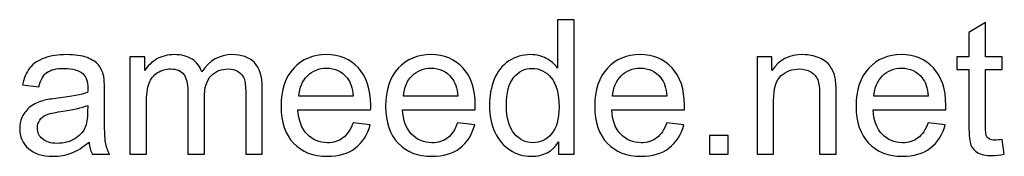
# Model space of a CAD drawing. Header units: millimetres. Extents: x -198 to 278, y -321 to 286.
# Tile 16 of 256: x 153 to 225, y -321 to -311. Entities that reach past the tile are written whole.
import ezdxf

# ---------------------------------------------------------------- set-up
doc = ezdxf.new("R2010")
doc.units = ezdxf.units.MM
doc.header["$MEASUREMENT"] = 0
doc.layers.add('Layer 1', color=7, linetype='Continuous')

msp = doc.modelspace()

# ---------------------------------------------------------------- linework, layer by layer
at = {"layer": 'Layer 1', "color": 250}
for points, knots in [([(192.1395, -321.0745), (192.1395, -321.0745), (192.1395, -320.1751), (192.1395, -320.1751), (191.691, -320.8741), (191.0306, -321.2248), (190.1585, -321.2248), (189.5938, -321.2248), (189.0747, -321.0699), (188.6033, -320.758), (188.1297, -320.4483), (187.7631, -320.0134), (187.5012, -319.4578), (187.2416, -318.8999), (187.1119, -318.2601), (187.1119, -317.536), (187.1119, -316.8301), (187.2303, -316.1903), (187.4648, -315.6142), (187.7016, -315.0404), (188.0545, -314.5986), (188.5259, -314.2935), (188.995, -313.9861), (189.5232, -313.8335), (190.1039, -313.8335), (190.532, -313.8335), (190.9122, -313.9246), (191.2447, -314.1045), (191.5771, -314.2844), (191.8481, -314.5212), (192.0576, -314.8104), (192.0576, -314.8104), (192.0576, -311.2924), (192.0576, -311.2924), (192.0576, -311.2924), (193.2598, -311.2924), (193.2598, -311.2924), (193.2598, -311.2924), (193.2598, -321.0745), (193.2598, -321.0745), (193.2598, -321.0745), (192.1395, -321.0745), (192.1395, -321.0745)], [0, 0, 0, 0, 0.0714286, 0.0714286, 0.0714286, 0.1428571, 0.1428571, 0.1428571, 0.2142857, 0.2142857, 0.2142857, 0.2857143, 0.2857143, 0.2857143, 0.3571429, 0.3571429, 0.3571429, 0.4285714, 0.4285714, 0.4285714, 0.5, 0.5, 0.5, 0.5714286, 0.5714286, 0.5714286, 0.6428571, 0.6428571, 0.6428571, 0.7142857, 0.7142857, 0.7142857, 0.7857143, 0.7857143, 0.7857143, 0.8571429, 0.8571429, 0.8571429, 0.9285714, 0.9285714, 0.9285714, 1, 1, 1, 1]), ([(224.362, -320.002), (224.362, -320.002), (224.5259, -321.0631), (224.5259, -321.0631), (224.1889, -321.1337), (223.8861, -321.1701), (223.6219, -321.1701), (223.187, -321.1701), (222.85, -321.1018), (222.6087, -320.9629), (222.3696, -320.824), (222.2011, -320.6441), (222.1032, -320.4187), (222.0053, -320.1933), (221.9574, -319.7197), (221.9574, -318.9978), (221.9574, -318.9978), (221.9574, -314.9128), (221.9574, -314.9128), (221.9574, -314.9128), (221.0694, -314.9128), (221.0694, -314.9128), (221.0694, -314.9128), (221.0694, -313.9838), (221.0694, -313.9838), (221.0694, -313.9838), (221.9574, -313.9838), (221.9574, -313.9838), (221.9574, -313.9838), (221.9574, -312.2305), (221.9574, -312.2305), (221.9574, -312.2305), (223.1597, -311.5087), (223.1597, -311.5087), (223.1597, -311.5087), (223.1597, -313.9838), (223.1597, -313.9838), (223.1597, -313.9838), (224.362, -313.9838), (224.362, -313.9838), (224.362, -313.9838), (224.362, -314.9128), (224.362, -314.9128), (224.362, -314.9128), (223.1597, -314.9128), (223.1597, -314.9128), (223.1597, -314.9128), (223.1597, -319.0662), (223.1597, -319.0662), (223.1597, -319.41), (223.1802, -319.6309), (223.2235, -319.7288), (223.2645, -319.8267), (223.3328, -319.9041), (223.4284, -319.9633), (223.524, -320.0202), (223.6607, -320.0498), (223.8383, -320.0498), (223.9703, -320.0498), (224.1457, -320.0339), (224.362, -320.002)], [0, 0, 0, 0, 0.05, 0.05, 0.05, 0.1, 0.1, 0.1, 0.15, 0.15, 0.15, 0.2, 0.2, 0.2, 0.25, 0.25, 0.25, 0.3, 0.3, 0.3, 0.35, 0.35, 0.35, 0.4, 0.4, 0.4, 0.45, 0.45, 0.45, 0.5, 0.5, 0.5, 0.55, 0.55, 0.55, 0.6, 0.6, 0.6, 0.65, 0.65, 0.65, 0.7, 0.7, 0.7, 0.75, 0.75, 0.75, 0.8, 0.8, 0.8, 0.85, 0.85, 0.85, 0.9, 0.9, 0.9, 0.95, 0.95, 0.95, 1, 1, 1, 1]), ([(158.0181, -320.1865), (157.5718, -320.5667), (157.1414, -320.8331), (156.7293, -320.9902), (156.3171, -321.1474), (155.8754, -321.2248), (155.4018, -321.2248), (154.623, -321.2248), (154.0242, -321.0358), (153.6052, -320.6555), (153.1862, -320.2775), (152.9767, -319.7925), (152.9767, -319.2028), (152.9767, -318.8567), (153.0564, -318.5402), (153.2136, -318.2533), (153.3729, -317.9663), (153.5802, -317.7386), (153.8352, -317.5656), (154.0925, -317.3925), (154.3794, -317.2605), (154.7005, -317.1717), (154.9373, -317.1102), (155.2948, -317.051), (155.7707, -316.9918), (156.7407, -316.8779), (157.4579, -316.739), (157.9156, -316.5796), (157.9202, -316.4157), (157.9225, -316.3109), (157.9225, -316.2677), (157.9225, -315.7804), (157.8086, -315.4366), (157.5809, -315.2362), (157.2735, -314.9652), (156.8158, -314.8309), (156.2101, -314.8309), (155.6431, -314.8309), (155.2242, -314.9311), (154.9555, -315.1292), (154.6845, -315.3273), (154.4864, -315.6779), (154.3566, -316.1834), (154.3566, -316.1834), (153.1817, -316.0195), (153.1817, -316.0195), (153.2887, -315.5163), (153.464, -315.1087), (153.7099, -314.799), (153.9559, -314.4893), (154.3111, -314.2525), (154.7756, -314.084), (155.2378, -313.9178), (155.7775, -313.8335), (156.3877, -313.8335), (156.9934, -313.8335), (157.4875, -313.9041), (157.8678, -314.0476), (158.2458, -314.191), (158.5259, -314.3686), (158.7035, -314.585), (158.8811, -314.8013), (159.0063, -315.0745), (159.0792, -315.4047), (159.1179, -315.6096), (159.1384, -315.9785), (159.1384, -316.509), (159.1384, -316.509), (159.1384, -318.103), (159.1384, -318.103), (159.1384, -319.2164), (159.1634, -319.92), (159.2135, -320.2183), (159.2614, -320.5166), (159.3615, -320.8013), (159.5073, -321.0745), (159.5073, -321.0745), (158.2503, -321.0745), (158.2503, -321.0745), (158.1297, -320.8217), (158.0522, -320.5257), (158.0181, -320.1865)], [0, 0, 0, 0, 0.037037, 0.037037, 0.037037, 0.0740741, 0.0740741, 0.0740741, 0.1111111, 0.1111111, 0.1111111, 0.1481481, 0.1481481, 0.1481481, 0.1851852, 0.1851852, 0.1851852, 0.2222222, 0.2222222, 0.2222222, 0.2592593, 0.2592593, 0.2592593, 0.2962963, 0.2962963, 0.2962963, 0.3333333, 0.3333333, 0.3333333, 0.3703704, 0.3703704, 0.3703704, 0.4074074, 0.4074074, 0.4074074, 0.4444444, 0.4444444, 0.4444444, 0.4814815, 0.4814815, 0.4814815, 0.5185185, 0.5185185, 0.5185185, 0.5555556, 0.5555556, 0.5555556, 0.5925926, 0.5925926, 0.5925926, 0.6296296, 0.6296296, 0.6296296, 0.6666667, 0.6666667, 0.6666667, 0.7037037, 0.7037037, 0.7037037, 0.7407407, 0.7407407, 0.7407407, 0.7777778, 0.7777778, 0.7777778, 0.8148148, 0.8148148, 0.8148148, 0.8518519, 0.8518519, 0.8518519, 0.8888889, 0.8888889, 0.8888889, 0.9259259, 0.9259259, 0.9259259, 0.962963, 0.962963, 0.962963, 1, 1, 1, 1]), ([(160.9851, -321.0745), (160.9851, -321.0745), (160.9851, -313.9838), (160.9851, -313.9838), (160.9851, -313.9838), (162.0644, -313.9838), (162.0644, -313.9838), (162.0644, -313.9838), (162.0644, -314.9857), (162.0644, -314.9857), (162.2853, -314.6396), (162.5813, -314.3595), (162.9502, -314.15), (163.3191, -313.9383), (163.738, -313.8335), (164.2094, -313.8335), (164.7331, -313.8335), (165.1635, -313.9428), (165.4982, -314.1591), (165.8329, -314.3777), (166.0697, -314.6806), (166.2063, -315.0722), (166.771, -314.2457), (167.502, -313.8335), (168.4037, -313.8335), (169.1096, -313.8335), (169.6538, -314.0271), (170.0318, -314.4165), (170.412, -314.8058), (170.6033, -315.4047), (170.6033, -316.213), (170.6033, -316.213), (170.6033, -321.0745), (170.6033, -321.0745), (170.6033, -321.0745), (169.401, -321.0745), (169.401, -321.0745), (169.401, -321.0745), (169.401, -316.6115), (169.401, -316.6115), (169.401, -316.1333), (169.36, -315.7872), (169.2826, -315.5755), (169.2052, -315.3637), (169.064, -315.1952), (168.8568, -315.0654), (168.6519, -314.9356), (168.4105, -314.8719), (168.135, -314.8719), (167.634, -314.8719), (167.2196, -315.0381), (166.8895, -315.3683), (166.5593, -315.7007), (166.3953, -316.2313), (166.3953, -316.9599), (166.3953, -316.9599), (166.3953, -321.0745), (166.3953, -321.0745), (166.3953, -321.0745), (165.1931, -321.0745), (165.1931, -321.0745), (165.1931, -321.0745), (165.1931, -316.4726), (165.1931, -316.4726), (165.1931, -315.9398), (165.0952, -315.539), (164.8993, -315.2726), (164.7035, -315.0062), (164.3824, -314.8719), (163.9384, -314.8719), (163.6014, -314.8719), (163.2895, -314.9607), (163.0026, -315.1383), (162.7157, -315.3159), (162.5084, -315.5755), (162.3786, -315.9193), (162.2511, -316.2609), (162.1874, -316.755), (162.1874, -317.3994), (162.1874, -317.3994), (162.1874, -321.0745), (162.1874, -321.0745), (162.1874, -321.0745), (160.9851, -321.0745), (160.9851, -321.0745)], [0, 0, 0, 0, 0.0357143, 0.0357143, 0.0357143, 0.0714286, 0.0714286, 0.0714286, 0.1071429, 0.1071429, 0.1071429, 0.1428571, 0.1428571, 0.1428571, 0.1785714, 0.1785714, 0.1785714, 0.2142857, 0.2142857, 0.2142857, 0.25, 0.25, 0.25, 0.2857143, 0.2857143, 0.2857143, 0.3214286, 0.3214286, 0.3214286, 0.3571429, 0.3571429, 0.3571429, 0.3928571, 0.3928571, 0.3928571, 0.4285714, 0.4285714, 0.4285714, 0.4642857, 0.4642857, 0.4642857, 0.5, 0.5, 0.5, 0.5357143, 0.5357143, 0.5357143, 0.5714286, 0.5714286, 0.5714286, 0.6071429, 0.6071429, 0.6071429, 0.6428571, 0.6428571, 0.6428571, 0.6785714, 0.6785714, 0.6785714, 0.7142857, 0.7142857, 0.7142857, 0.75, 0.75, 0.75, 0.7857143, 0.7857143, 0.7857143, 0.8214286, 0.8214286, 0.8214286, 0.8571429, 0.8571429, 0.8571429, 0.8928571, 0.8928571, 0.8928571, 0.9285714, 0.9285714, 0.9285714, 0.9642857, 0.9642857, 0.9642857, 1, 1, 1, 1]), ([(177.2021, -318.7793), (177.2021, -318.7793), (178.4454, -318.9432), (178.4454, -318.9432), (178.2518, -319.665), (177.8898, -320.2274), (177.3615, -320.6259), (176.8332, -321.0244), (176.1592, -321.2248), (175.3372, -321.2248), (174.3035, -321.2248), (173.4837, -320.906), (172.878, -320.2684), (172.2723, -319.6331), (171.9695, -318.7383), (171.9695, -317.5884), (171.9695, -316.3998), (172.2746, -315.4753), (172.8871, -314.8195), (173.4997, -314.1614), (174.2944, -313.8335), (175.2712, -313.8335), (176.2162, -313.8335), (176.9881, -314.1546), (177.5869, -314.799), (178.1858, -315.4434), (178.4864, -316.3497), (178.4864, -317.5178), (178.4864, -317.5884), (178.4841, -317.6954), (178.4795, -317.8366), (178.4795, -317.8366), (173.1991, -317.8366), (173.1991, -317.8366), (173.2446, -318.613), (173.4632, -319.2096), (173.8594, -319.6218), (174.2534, -320.0339), (174.7475, -320.2411), (175.3372, -320.2411), (175.7767, -320.2411), (176.1524, -320.125), (176.4621, -319.8927), (176.774, -319.6605), (177.02, -319.2893), (177.2021, -318.7793)], [0, 0, 0, 0, 0.0666667, 0.0666667, 0.0666667, 0.1333333, 0.1333333, 0.1333333, 0.2, 0.2, 0.2, 0.2666667, 0.2666667, 0.2666667, 0.3333333, 0.3333333, 0.3333333, 0.4, 0.4, 0.4, 0.4666667, 0.4666667, 0.4666667, 0.5333333, 0.5333333, 0.5333333, 0.6, 0.6, 0.6, 0.6666667, 0.6666667, 0.6666667, 0.7333333, 0.7333333, 0.7333333, 0.8, 0.8, 0.8, 0.8666667, 0.8666667, 0.8666667, 0.9333333, 0.9333333, 0.9333333, 1, 1, 1, 1]), ([(184.8006, -318.7793), (184.8006, -318.7793), (186.0439, -318.9432), (186.0439, -318.9432), (185.8503, -319.665), (185.4883, -320.2274), (184.96, -320.6259), (184.4317, -321.0244), (183.7577, -321.2248), (182.9357, -321.2248), (181.902, -321.2248), (181.0822, -320.906), (180.4765, -320.2684), (179.8708, -319.6331), (179.568, -318.7383), (179.568, -317.5884), (179.568, -316.3998), (179.8731, -315.4753), (180.4856, -314.8195), (181.0982, -314.1614), (181.8929, -313.8335), (182.8697, -313.8335), (183.8147, -313.8335), (184.5866, -314.1546), (185.1854, -314.799), (185.7843, -315.4434), (186.0849, -316.3497), (186.0849, -317.5178), (186.0849, -317.5884), (186.0826, -317.6954), (186.078, -317.8366), (186.078, -317.8366), (180.7976, -317.8366), (180.7976, -317.8366), (180.8431, -318.613), (181.0617, -319.2096), (181.4579, -319.6218), (181.8519, -320.0339), (182.346, -320.2411), (182.9357, -320.2411), (183.3752, -320.2411), (183.7509, -320.125), (184.0606, -319.8927), (184.3725, -319.6605), (184.6185, -319.2893), (184.8006, -318.7793)], [0, 0, 0, 0, 0.0666667, 0.0666667, 0.0666667, 0.1333333, 0.1333333, 0.1333333, 0.2, 0.2, 0.2, 0.2666667, 0.2666667, 0.2666667, 0.3333333, 0.3333333, 0.3333333, 0.4, 0.4, 0.4, 0.4666667, 0.4666667, 0.4666667, 0.5333333, 0.5333333, 0.5333333, 0.6, 0.6, 0.6, 0.6666667, 0.6666667, 0.6666667, 0.7333333, 0.7333333, 0.7333333, 0.8, 0.8, 0.8, 0.8666667, 0.8666667, 0.8666667, 0.9333333, 0.9333333, 0.9333333, 1, 1, 1, 1]), ([(199.9976, -318.7793), (199.9976, -318.7793), (201.2409, -318.9432), (201.2409, -318.9432), (201.0473, -319.665), (200.6853, -320.2274), (200.157, -320.6259), (199.6287, -321.0244), (198.9547, -321.2248), (198.1327, -321.2248), (197.099, -321.2248), (196.2792, -320.906), (195.6735, -320.2684), (195.0678, -319.6331), (194.765, -318.7383), (194.765, -317.5884), (194.765, -316.3998), (195.0701, -315.4753), (195.6826, -314.8195), (196.2952, -314.1614), (197.0899, -313.8335), (198.0667, -313.8335), (199.0117, -313.8335), (199.7836, -314.1546), (200.3824, -314.799), (200.9813, -315.4434), (201.2819, -316.3497), (201.2819, -317.5178), (201.2819, -317.5884), (201.2796, -317.6954), (201.275, -317.8366), (201.275, -317.8366), (195.9946, -317.8366), (195.9946, -317.8366), (196.0401, -318.613), (196.2587, -319.2096), (196.6549, -319.6218), (197.0489, -320.0339), (197.543, -320.2411), (198.1327, -320.2411), (198.5722, -320.2411), (198.9479, -320.125), (199.2576, -319.8927), (199.5695, -319.6605), (199.8155, -319.2893), (199.9976, -318.7793)], [0, 0, 0, 0, 0.0666667, 0.0666667, 0.0666667, 0.1333333, 0.1333333, 0.1333333, 0.2, 0.2, 0.2, 0.2666667, 0.2666667, 0.2666667, 0.3333333, 0.3333333, 0.3333333, 0.4, 0.4, 0.4, 0.4666667, 0.4666667, 0.4666667, 0.5333333, 0.5333333, 0.5333333, 0.6, 0.6, 0.6, 0.6666667, 0.6666667, 0.6666667, 0.7333333, 0.7333333, 0.7333333, 0.8, 0.8, 0.8, 0.8666667, 0.8666667, 0.8666667, 0.9333333, 0.9333333, 0.9333333, 1, 1, 1, 1]), ([(206.5555, -321.0745), (206.5555, -321.0745), (206.5555, -313.9838), (206.5555, -313.9838), (206.5555, -313.9838), (207.6348, -313.9838), (207.6348, -313.9838), (207.6348, -313.9838), (207.6348, -314.9903), (207.6348, -314.9903), (208.154, -314.2184), (208.9054, -313.8335), (209.8868, -313.8335), (210.3149, -313.8335), (210.7065, -313.911), (211.064, -314.0635), (211.4215, -314.2161), (211.6902, -314.4187), (211.8678, -314.6669), (212.0454, -314.9151), (212.1707, -315.2111), (212.2413, -315.5527), (212.2845, -315.7758), (212.3073, -316.1652), (212.3073, -316.7208), (212.3073, -316.7208), (212.3073, -321.0745), (212.3073, -321.0745), (212.3073, -321.0745), (211.105, -321.0745), (211.105, -321.0745), (211.105, -321.0745), (211.105, -316.7664), (211.105, -316.7664), (211.105, -316.2768), (211.0595, -315.9102), (210.9661, -315.6688), (210.8728, -315.4275), (210.7065, -315.2339), (210.4697, -315.0882), (210.2329, -314.9447), (209.9528, -314.8719), (209.6341, -314.8719), (209.124, -314.8719), (208.6845, -315.0335), (208.3134, -315.3591), (207.9422, -315.6825), (207.7578, -316.2996), (207.7578, -317.2058), (207.7578, -317.2058), (207.7578, -321.0745), (207.7578, -321.0745), (207.7578, -321.0745), (206.5555, -321.0745), (206.5555, -321.0745)], [0, 0, 0, 0, 0.0555556, 0.0555556, 0.0555556, 0.1111111, 0.1111111, 0.1111111, 0.1666667, 0.1666667, 0.1666667, 0.2222222, 0.2222222, 0.2222222, 0.2777778, 0.2777778, 0.2777778, 0.3333333, 0.3333333, 0.3333333, 0.3888889, 0.3888889, 0.3888889, 0.4444444, 0.4444444, 0.4444444, 0.5, 0.5, 0.5, 0.5555556, 0.5555556, 0.5555556, 0.6111111, 0.6111111, 0.6111111, 0.6666667, 0.6666667, 0.6666667, 0.7222222, 0.7222222, 0.7222222, 0.7777778, 0.7777778, 0.7777778, 0.8333333, 0.8333333, 0.8333333, 0.8888889, 0.8888889, 0.8888889, 0.9444444, 0.9444444, 0.9444444, 1, 1, 1, 1]), ([(218.9904, -318.7793), (218.9904, -318.7793), (220.2337, -318.9432), (220.2337, -318.9432), (220.0401, -319.665), (219.6781, -320.2274), (219.1498, -320.6259), (218.6215, -321.0244), (217.9475, -321.2248), (217.1255, -321.2248), (216.0918, -321.2248), (215.272, -320.906), (214.6663, -320.2684), (214.0606, -319.6331), (213.7578, -318.7383), (213.7578, -317.5884), (213.7578, -316.3998), (214.0629, -315.4753), (214.6754, -314.8195), (215.288, -314.1614), (216.0827, -313.8335), (217.0595, -313.8335), (218.0045, -313.8335), (218.7764, -314.1546), (219.3752, -314.799), (219.9741, -315.4434), (220.2747, -316.3497), (220.2747, -317.5178), (220.2747, -317.5884), (220.2724, -317.6954), (220.2678, -317.8366), (220.2678, -317.8366), (214.9874, -317.8366), (214.9874, -317.8366), (215.0329, -318.613), (215.2515, -319.2096), (215.6477, -319.6218), (216.0417, -320.0339), (216.5358, -320.2411), (217.1255, -320.2411), (217.565, -320.2411), (217.9407, -320.125), (218.2504, -319.8927), (218.5623, -319.6605), (218.8083, -319.2893), (218.9904, -318.7793)], [0, 0, 0, 0, 0.0666667, 0.0666667, 0.0666667, 0.1333333, 0.1333333, 0.1333333, 0.2, 0.2, 0.2, 0.2666667, 0.2666667, 0.2666667, 0.3333333, 0.3333333, 0.3333333, 0.4, 0.4, 0.4, 0.4666667, 0.4666667, 0.4666667, 0.5333333, 0.5333333, 0.5333333, 0.6, 0.6, 0.6, 0.6666667, 0.6666667, 0.6666667, 0.7333333, 0.7333333, 0.7333333, 0.8, 0.8, 0.8, 0.8666667, 0.8666667, 0.8666667, 0.9333333, 0.9333333, 0.9333333, 1, 1, 1, 1]), ([(173.2674, -316.8529), (173.2674, -316.8529), (177.2158, -316.8529), (177.2158, -316.8529), (177.1634, -316.2563), (177.0109, -315.81), (176.7627, -315.5117), (176.3824, -315.0495), (175.886, -314.8172), (175.278, -314.8172), (174.727, -314.8172), (174.2648, -315.0017), (173.889, -315.3705), (173.5156, -315.7394), (173.3084, -316.2335), (173.2674, -316.8529)], [0, 0, 0, 0, 0.2, 0.2, 0.2, 0.4, 0.4, 0.4, 0.6, 0.6, 0.6, 0.8, 0.8, 0.8, 1, 1, 1, 1]), ([(180.8659, -316.8529), (180.8659, -316.8529), (184.8143, -316.8529), (184.8143, -316.8529), (184.7619, -316.2563), (184.6094, -315.81), (184.3612, -315.5117), (183.9809, -315.0495), (183.4845, -314.8172), (182.8765, -314.8172), (182.3255, -314.8172), (181.8633, -315.0017), (181.4875, -315.3705), (181.1141, -315.7394), (180.9069, -316.2335), (180.8659, -316.8529)], [0, 0, 0, 0, 0.2, 0.2, 0.2, 0.4, 0.4, 0.4, 0.6, 0.6, 0.6, 0.8, 0.8, 0.8, 1, 1, 1, 1]), ([(188.3415, -317.5383), (188.3415, -318.4445), (188.5327, -319.1208), (188.9175, -319.5694), (189.3001, -320.018), (189.7532, -320.2411), (190.2747, -320.2411), (190.8006, -320.2411), (191.2469, -320.0271), (191.6158, -319.599), (191.9824, -319.1709), (192.1669, -318.5174), (192.1669, -317.6385), (192.1669, -316.673), (191.9801, -315.9626), (191.6044, -315.5094), (191.231, -315.0563), (190.7688, -314.8309), (190.22, -314.8309), (189.6849, -314.8309), (189.2386, -315.0472), (188.8788, -315.4821), (188.5213, -315.917), (188.3415, -316.6024), (188.3415, -317.5383)], [0, 0, 0, 0, 0.125, 0.125, 0.125, 0.25, 0.25, 0.25, 0.375, 0.375, 0.375, 0.5, 0.5, 0.5, 0.625, 0.625, 0.625, 0.75, 0.75, 0.75, 0.875, 0.875, 0.875, 1, 1, 1, 1]), ([(196.0629, -316.8529), (196.0629, -316.8529), (200.0113, -316.8529), (200.0113, -316.8529), (199.9589, -316.2563), (199.8064, -315.81), (199.5582, -315.5117), (199.1779, -315.0495), (198.6815, -314.8172), (198.0735, -314.8172), (197.5225, -314.8172), (197.0603, -315.0017), (196.6845, -315.3705), (196.3111, -315.7394), (196.1039, -316.2335), (196.0629, -316.8529)], [0, 0, 0, 0, 0.2, 0.2, 0.2, 0.4, 0.4, 0.4, 0.6, 0.6, 0.6, 0.8, 0.8, 0.8, 1, 1, 1, 1]), ([(215.0557, -316.8529), (215.0557, -316.8529), (219.0041, -316.8529), (219.0041, -316.8529), (218.9517, -316.2563), (218.7992, -315.81), (218.551, -315.5117), (218.1707, -315.0495), (217.6743, -314.8172), (217.0663, -314.8172), (216.5153, -314.8172), (216.0531, -315.0017), (215.6773, -315.3705), (215.3039, -315.7394), (215.0967, -316.2335), (215.0557, -316.8529)], [0, 0, 0, 0, 0.2, 0.2, 0.2, 0.4, 0.4, 0.4, 0.6, 0.6, 0.6, 0.8, 0.8, 0.8, 1, 1, 1, 1]), ([(157.9225, -317.5223), (157.4853, -317.6999), (156.8295, -317.8502), (155.9551, -317.9732), (155.4587, -318.0438), (155.108, -318.1235), (154.9031, -318.2123), (154.6982, -318.3011), (154.5411, -318.4309), (154.4295, -318.5994), (154.3179, -318.7701), (154.261, -318.9591), (154.261, -319.1686), (154.261, -319.4851), (154.3817, -319.7515), (154.6253, -319.9633), (154.869, -320.1751), (155.2242, -320.2821), (155.691, -320.2821), (156.1532, -320.2821), (156.5653, -320.1819), (156.9274, -319.9792), (157.2872, -319.7789), (157.5536, -319.5033), (157.7221, -319.155), (157.8519, -318.884), (157.9156, -318.4855), (157.9156, -317.9595), (157.9156, -317.9595), (157.9225, -317.5223), (157.9225, -317.5223)], [0, 0, 0, 0, 0.1, 0.1, 0.1, 0.2, 0.2, 0.2, 0.3, 0.3, 0.3, 0.4, 0.4, 0.4, 0.5, 0.5, 0.5, 0.6, 0.6, 0.6, 0.7, 0.7, 0.7, 0.8, 0.8, 0.8, 0.9, 0.9, 0.9, 1, 1, 1, 1]), ([(203.1013, -321.0745), (203.1013, -321.0745), (203.1013, -319.7083), (203.1013, -319.7083), (203.1013, -319.7083), (204.4675, -319.7083), (204.4675, -319.7083), (204.4675, -319.7083), (204.4675, -321.0745), (204.4675, -321.0745), (204.4675, -321.0745), (203.1013, -321.0745), (203.1013, -321.0745)], [0, 0, 0, 0, 0.25, 0.25, 0.25, 0.5, 0.5, 0.5, 0.75, 0.75, 0.75, 1, 1, 1, 1])]:
    msp.add_open_spline(points, degree=3, knots=knots, dxfattribs=at)

doc.saveas('drawing.dxf')
